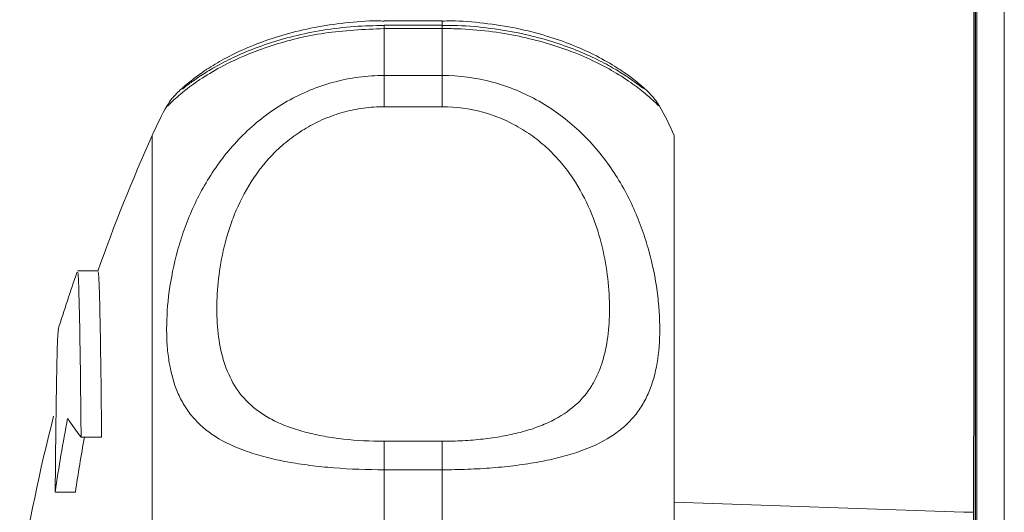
# Model space of a CAD drawing. Header units: millimetres. Extents: x 96 to 854, y -4 to 851.
# Tile 5 of 24: x 97 to 148, y 92 to 117. Entities that reach past the tile are written whole.
import ezdxf

# ---------------------------------------------------------------- set-up
doc = ezdxf.new("R2010")
doc.units = ezdxf.units.MM

msp = doc.modelspace()

# ---------------------------------------------------------------- linework, layer by layer
at = {"color": 7, "linetype": 'Continuous', "lineweight": 15}
for p, q in [((146.771, 182.435), (146.771, 95.998)), ((146.848, 4.522), (146.848, 182.522)), ((146.85, 182.522), (146.85, 4.522)), ((146.935, 4.522), (146.935, 182.522)), ((148.348, 8.831), (148.348, 178.214)), ((119.261, 117.372), (116.261, 117.372)), ((119.261, 117.139), (116.261, 117.139)), ((116.261, 116.975), (116.261, 114.543)), ((119.261, 116.975), (116.261, 116.975)), ((119.261, 114.543), (119.261, 116.975)), ((116.261, 114.543), (116.261, 112.926)), ((116.261, 114.543), (119.261, 114.543)), ((119.261, 114.543), (119.261, 112.926)), ((105.056, 112.994), (105.061, 113.001)), ((119.261, 112.926), (116.261, 112.926)), ((104.261, 37.435), (104.261, 111.435)), ((131.261, 37.435), (131.261, 111.435)), ((101.452, 104.429), (100.392, 104.429)), ((100.576, 95.831), (101.638, 95.831)), ((146.761, 53.077), (146.761, 95.793)), ((116.261, 95.612), (116.261, 94.137)), ((116.261, 95.612), (119.261, 95.612)), ((119.261, 95.612), (119.261, 94.137)), ((98.627, 94.792), (98.636, 94.792)), ((116.261, 94.137), (116.261, 88.367)), ((119.261, 94.137), (116.261, 94.137)), ((119.261, 88.367), (119.261, 94.137)), ((99.237, 92.984), (100.282, 92.984)), ((146.261, 91.935), (131.261, 92.459)), ((146.761, 91.935), (146.261, 91.935))]:
    msp.add_line(p, q, dxfattribs=at)
at = {"color": 8, "linetype": 'Continuous', "lineweight": 15}
for p, q in [((119.261, 117.371), (119.261, 117.139)), ((116.261, 117.139), (116.261, 116.975)), ((119.261, 117.138), (119.261, 116.975))]:
    msp.add_line(p, q, dxfattribs=at)
at = {"color": 7, "linetype": 'Continuous', "lineweight": 15}
for centre, radius, start, end in [((116.261, 106.435), 13, 149.6534, 157.3801), ((119.261, 106.435), 13, 22.6199, 30.2612), ((186.303, 74.435), 90, 155.72535, 160.53983), ((186.303, 74.435), 91, 160.80617, 162.75899), ((186.303, 74.435), 90, 165.54384, 171.05098), ((178.597, 81.525), 80.184, 169.01935, 171.78318), ((106.899, 101.106), 8.234, 211.5464, 219.8371), ((178.673, 81.527), 79.224, 169.59836, 171.6849)]:
    msp.add_arc(centre, radius, start, end, dxfattribs=at)
msp.add_ellipse((148.761, 95.793), major_axis=(0, 2.001), ratio=0.999391, start_param=1.468398, end_param=1.570796, dxfattribs=at)
for points, knots in [([(116.262, 117.359), (116.146, 117.363), (115.467, 117.386), (114.23, 117.279), (112.613, 117.048), (111.122, 116.684), (109.771, 116.235), (108.592, 115.726), (107.58, 115.185), (106.777, 114.667), (106.152, 114.186), (105.802, 113.883), (105.549, 113.648), (105.364, 113.443), (105.187, 113.24), (105.078, 113.057), (105.049, 113.008)], [0, 0, 0, 0, 0.018036, 0.105541, 0.19239, 0.280679, 0.367212, 0.457701, 0.550777, 0.648707, 0.742202, 0.844362, 0.914205, 0.960402, 0.989403, 1, 1, 1, 1]), ([(130.486, 112.985), (130.45, 113.044), (130.377, 113.167), (130.284, 113.286), (130.209, 113.38), (130.144, 113.454), (129.961, 113.658), (129.606, 113.997), (128.989, 114.487), (128.196, 115.032), (127.189, 115.601), (125.994, 116.139), (124.655, 116.611), (123.128, 117.005), (121.446, 117.265), (120.133, 117.382), (119.411, 117.361), (119.26, 117.357)], [0, 0, 0, 0, 0.01147, 0.02365, 0.036166, 0.055859, 0.097921, 0.226007, 0.332108, 0.428438, 0.532854, 0.622119, 0.706864, 0.79889, 0.889556, 0.977021, 1, 1, 1, 1]), ([(116.261, 117.133), (115.743, 117.123), (114.666, 117.103), (113.08, 116.903), (111.558, 116.591), (110.172, 116.184), (108.95, 115.714), (107.911, 115.219), (107.049, 114.721), (106.422, 114.301), (106.038, 114.016), (105.832, 113.851), (105.822, 113.843), (105.818, 113.84)], [0, 0, 0, 0, 0.0884704, 0.1839722, 0.2794859, 0.3756164, 0.4738094, 0.574688, 0.6787904, 0.7881844, 0.8981382, 0.9631231, 1, 1, 1, 1]), ([(129.679, 113.863), (129.679, 113.863), (129.679, 113.863), (129.529, 113.978), (129.265, 114.176), (128.727, 114.556), (128.004, 115.001), (127.068, 115.489), (125.927, 115.976), (124.63, 116.408), (123.17, 116.773), (121.563, 117.022), (120.222, 117.145), (119.455, 117.127), (119.261, 117.122)], [0, 0, 0, 0, 0.026284, 0.091816, 0.194631, 0.288826, 0.387109, 0.488561, 0.586351, 0.681065, 0.772388, 0.870598, 0.967334, 1, 1, 1, 1]), ([(116.261, 94.137), (115.375, 94.137), (114.51, 94.17), (113.239, 94.271), (112.82, 94.314), (112.014, 94.416), (111.624, 94.476), (110.871, 94.615), (110.505, 94.694), (109.811, 94.873), (109.483, 94.971), (108.552, 95.296), (108, 95.557), (107.064, 96.153), (106.673, 96.491), (106.184, 97.068), (106.038, 97.273), (105.78, 97.698), (105.667, 97.92), (105.372, 98.615), (105.233, 99.117), (105.094, 99.936), (105.059, 100.219), (105.013, 100.81), (105.002, 101.115), (105.003, 102.047), (105.047, 102.697), (105.231, 104.048), (105.37, 104.75), (105.669, 105.834), (105.783, 106.2), (106.042, 106.926), (106.187, 107.288), (106.511, 108.008), (106.69, 108.366), (107.085, 109.074), (107.304, 109.427), (108.011, 110.45), (108.552, 111.09), (109.484, 111.966), (109.817, 112.245), (110.509, 112.757), (110.869, 112.992), (111.621, 113.42), (112.014, 113.612), (112.825, 113.946), (113.238, 114.086), (114.078, 114.312), (114.505, 114.397), (115.375, 114.513), (115.818, 114.543), (116.261, 114.543)], [0, 0, 0, 0, 0.0625, 0.0625, 0.09375, 0.09375, 0.125, 0.125, 0.15625, 0.15625, 0.1875, 0.1875, 0.25, 0.25, 0.3125, 0.3125, 0.34375, 0.34375, 0.375, 0.375, 0.4375, 0.4375, 0.46875, 0.46875, 0.5, 0.5, 0.5625, 0.5625, 0.625, 0.625, 0.65625, 0.65625, 0.6875, 0.6875, 0.71875, 0.71875, 0.75, 0.75, 0.8125, 0.8125, 0.84375, 0.84375, 0.875, 0.875, 0.90625, 0.90625, 0.9375, 0.9375, 0.96875, 0.96875, 1, 1, 1, 1]), ([(119.261, 114.543), (120.146, 114.543), (121.012, 114.427), (122.282, 114.087), (122.701, 113.944), (123.507, 113.612), (123.897, 113.421), (124.65, 112.994), (125.016, 112.755), (125.711, 112.24), (126.039, 111.964), (126.969, 111.089), (127.522, 110.435), (128.458, 109.078), (128.848, 108.37), (129.337, 107.282), (129.484, 106.914), (129.742, 106.189), (129.854, 105.829), (130.149, 104.759), (130.289, 104.06), (130.428, 103.041), (130.462, 102.706), (130.508, 102.047), (130.519, 101.725), (130.519, 100.793), (130.474, 100.212), (130.291, 99.127), (130.152, 98.622), (129.853, 97.917), (129.738, 97.692), (129.479, 97.266), (129.334, 97.065), (129.011, 96.683), (128.832, 96.503), (128.436, 96.162), (128.217, 96), (127.51, 95.55), (126.969, 95.296), (126.037, 94.97), (125.704, 94.871), (125.013, 94.694), (124.652, 94.615), (123.9, 94.477), (123.508, 94.416), (122.697, 94.313), (122.284, 94.271), (121.443, 94.204), (121.016, 94.179), (120.146, 94.146), (119.703, 94.137), (119.261, 94.137)], [0, 0, 0, 0, 0.0625, 0.0625, 0.09375, 0.09375, 0.125, 0.125, 0.15625, 0.15625, 0.1875, 0.1875, 0.25, 0.25, 0.3125, 0.3125, 0.34375, 0.34375, 0.375, 0.375, 0.4375, 0.4375, 0.46875, 0.46875, 0.5, 0.5, 0.5625, 0.5625, 0.625, 0.625, 0.65625, 0.65625, 0.6875, 0.6875, 0.71875, 0.71875, 0.75, 0.75, 0.8125, 0.8125, 0.84375, 0.84375, 0.875, 0.875, 0.90625, 0.90625, 0.9375, 0.9375, 0.96875, 0.96875, 1, 1, 1, 1]), ([(116.261, 112.926), (115.902, 112.926), (115.543, 112.902), (114.841, 112.806), (114.496, 112.735), (113.818, 112.549), (113.485, 112.433), (112.834, 112.156), (112.523, 111.998), (111.927, 111.647), (111.643, 111.453), (111.1, 111.032), (110.843, 110.805), (110.13, 110.095), (109.724, 109.58), (109.028, 108.488), (108.748, 107.927), (108.407, 107.082), (108.306, 106.8), (108.127, 106.234), (108.049, 105.95), (107.846, 105.11), (107.753, 104.564), (107.63, 103.498), (107.601, 102.98), (107.6, 101.972), (107.63, 101.481), (107.753, 100.551), (107.847, 100.108), (108.114, 99.269), (108.288, 98.872), (108.747, 98.125), (109.027, 97.785), (109.541, 97.325), (109.729, 97.18), (110.14, 96.906), (110.364, 96.777), (110.841, 96.542), (111.095, 96.435), (111.637, 96.239), (111.926, 96.15), (112.525, 95.995), (112.835, 95.927), (113.48, 95.812), (113.817, 95.764), (114.843, 95.649), (115.543, 95.612), (116.261, 95.612)], [0, 0, 0, 0, 0.03125, 0.03125, 0.0625, 0.0625, 0.09375, 0.09375, 0.125, 0.125, 0.15625, 0.15625, 0.1875, 0.1875, 0.25, 0.25, 0.3125, 0.3125, 0.34375, 0.34375, 0.375, 0.375, 0.4375, 0.4375, 0.5, 0.5, 0.5625, 0.5625, 0.625, 0.625, 0.6875, 0.6875, 0.75, 0.75, 0.78125, 0.78125, 0.8125, 0.8125, 0.84375, 0.84375, 0.875, 0.875, 0.90625, 0.90625, 0.9375, 0.9375, 1, 1, 1, 1]), ([(119.261, 95.612), (119.619, 95.612), (119.978, 95.622), (120.681, 95.66), (121.026, 95.688), (121.703, 95.764), (122.036, 95.811), (122.687, 95.928), (122.998, 95.995), (123.594, 96.15), (123.878, 96.237), (124.421, 96.433), (124.678, 96.541), (125.391, 96.893), (125.798, 97.163), (126.493, 97.783), (126.773, 98.124), (127.114, 98.677), (127.215, 98.869), (127.394, 99.267), (127.472, 99.475), (127.675, 100.11), (127.768, 100.553), (127.891, 101.48), (127.921, 101.963), (127.921, 102.971), (127.891, 103.497), (127.768, 104.566), (127.674, 105.112), (127.407, 106.222), (127.234, 106.786), (126.774, 107.925), (126.495, 108.484), (125.98, 109.294), (125.793, 109.559), (125.381, 110.076), (125.157, 110.328), (124.68, 110.803), (124.426, 111.028), (123.885, 111.449), (123.596, 111.646), (122.997, 111.999), (122.686, 112.157), (122.041, 112.431), (121.705, 112.548), (120.678, 112.831), (119.978, 112.926), (119.261, 112.926)], [0, 0, 0, 0, 0.03125, 0.03125, 0.0625, 0.0625, 0.09375, 0.09375, 0.125, 0.125, 0.15625, 0.15625, 0.1875, 0.1875, 0.25, 0.25, 0.3125, 0.3125, 0.34375, 0.34375, 0.375, 0.375, 0.4375, 0.4375, 0.5, 0.5, 0.5625, 0.5625, 0.625, 0.625, 0.6875, 0.6875, 0.75, 0.75, 0.78125, 0.78125, 0.8125, 0.8125, 0.84375, 0.84375, 0.875, 0.875, 0.90625, 0.90625, 0.9375, 0.9375, 1, 1, 1, 1]), ([(100.576, 95.831), (100.565, 96.938), (100.543, 99.186), (100.504, 101.689), (100.462, 103.454), (100.422, 104.394), (100.396, 104.359), (100.385, 104.344)], [0, 0, 0, 0, 0.20748, 0.4209767, 0.6284622, 0.8419645, 1, 1, 1, 1]), ([(101.452, 104.375), (101.464, 104.339), (101.492, 104.259), (101.533, 103.119), (101.575, 101.166), (101.61, 98.696), (101.63, 96.687), (101.638, 95.831)], [0, 0, 0, 0, 0.181386, 0.401724, 0.615853, 0.836192, 1, 1, 1, 1]), ([(99.4, 101.405), (99.388, 101.315), (99.363, 101.126), (99.326, 99.906), (99.29, 97.975), (99.26, 95.627), (99.243, 93.766), (99.237, 92.984)], [0, 0, 0, 0, 0.1954, 0.413129, 0.624722, 0.842452, 1, 1, 1, 1])]:
    msp.add_open_spline(points, degree=3, knots=knots, dxfattribs=at)
at = {"color": 8, "linetype": 'Continuous', "lineweight": 15}
for points, knots in [([(116.261, 116.975), (115.213, 116.926), (113.144, 116.83), (110.383, 116.131), (108.396, 115.317), (107.041, 114.557), (106.019, 113.844), (105.312, 113.23), (104.979, 112.894), (105.038, 112.97), (105.056, 112.994)], [0, 0, 0, 0, 0.147021, 0.290572, 0.432079, 0.533147, 0.637235, 0.782196, 0.932909, 1, 1, 1, 1]), ([(130.479, 112.979), (130.482, 112.969), (130.489, 112.947), (130.038, 113.39), (129.274, 114.011), (128.106, 114.804), (126.178, 115.78), (123.282, 116.645), (120.878, 116.955), (119.518, 116.971), (119.261, 116.975)], [0, 0, 0, 0, 0.115952, 0.273342, 0.376408, 0.481912, 0.657537, 0.80806, 0.963713, 1, 1, 1, 1])]:
    msp.add_open_spline(points, degree=3, knots=knots, dxfattribs=at)

doc.saveas('drawing.dxf')
